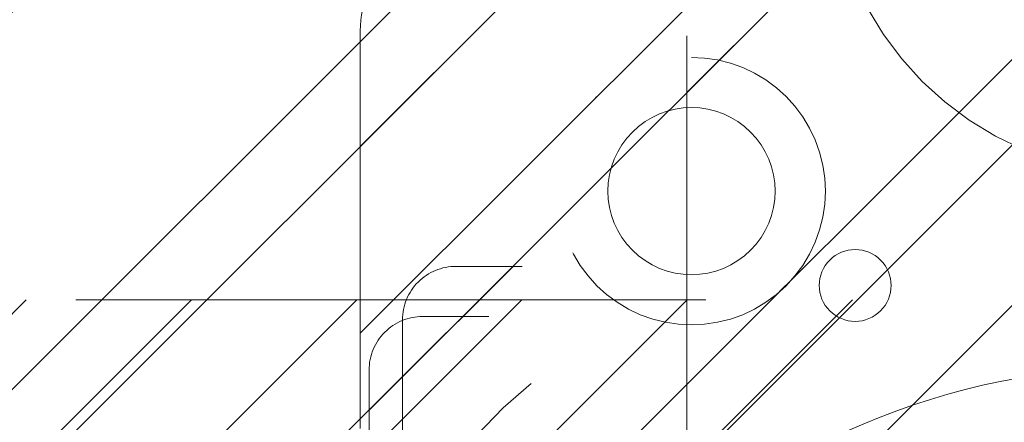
# Model space of a CAD drawing. Header units: inches. Extents: x -462 to -288, y -230 to 11.
# Tile 45 of 58: x -359.68 to -357.363, y 5.991 to 6.939. Entities that reach past the tile are written whole.
import ezdxf

# ---------------------------------------------------------------- set-up
doc = ezdxf.new("R2010")
doc.units = ezdxf.units.IN
doc.header["$LTSCALE"] = 32
doc.header["$MEASUREMENT"] = 0
doc.linetypes.add('Dash Style-1', pattern=[0.083328, 0.041656, -0.041672])
for name, color, linetype, lineweight in [('DashLine', 7, 'Dash Style-1', 13), ('DashLineFill', 7, 'Dash Style-1', 13), ('Drawing', 7, 'Continuous', 18), ('None', 7, 'Continuous', 18), ('SolidLine', 7, 'Continuous', 15), ('Wood_1-H', 7, 'Continuous', 13)]:
    doc.layers.add(name, color=color, linetype=linetype, lineweight=lineweight)
doc.layers.add('Electrical', color=1, linetype='Dash Style-1', lineweight=15, true_color=0xff0000)
pattern_1 = [(45, (0, 0), (-1.61301565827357, 1.935715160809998), []), (45, (-1.0608, 1.0608), (-0.4723460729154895, 0.4167612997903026), [])]

# ---------------------------------------------------------------- blocks, each defined once
blk = doc.blocks.new('Group-13')
at = {"layer": 'DashLine', "flags": 128}
blk.add_lwpolyline([(42.01968503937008, -13.27551181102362), (72.01968503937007, -13.27551181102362), (72.01968503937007, -15.69677165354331), (42.01968503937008, -15.69677165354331)], close=True, dxfattribs=at)
blk = doc.blocks.new('Group-16')
at = {"layer": 'Electrical', "linetype": 'Continuous', "lineweight": 5, "true_color": 0xdd0000}
h = blk.add_hatch(dxfattribs=at)
h.set_pattern_fill('ElectricalHatch', color=12, style=0, pattern_type=2)
h.set_pattern_definition([(45, (0, 0), (-0.3333333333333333, -0.7222222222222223), [])])
edge = h.paths.add_edge_path()
edge.add_arc((12.76771653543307, -16.00935039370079), 0.3125, 180, 270)
edge.add_line((12.76771653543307, -16.32185039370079), (131.2716535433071, -16.32185039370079))
edge.add_arc((131.2716535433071, -16.00935039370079), 0.3125, 270, 360)
edge.add_arc((131.2716535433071, -16.00935039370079), 0.3125, 0, 90)
edge.add_line((131.2716535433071, -15.69685039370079), (12.76771653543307, -15.69685039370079))
edge.add_arc((12.76771653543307, -16.00935039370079), 0.3125, 90, 180)
at = {"layer": 'Electrical', "flags": 128}
blk.add_lwpolyline([(12.45521653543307, -16.00935039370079, 0.414213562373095), (12.76771653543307, -16.32185039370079), (131.2716535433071, -16.32185039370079, 0.414213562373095), (131.5841535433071, -16.00935039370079, 0.414213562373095), (131.2716535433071, -15.69685039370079), (12.76771653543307, -15.69685039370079, 0.414213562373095)], format="xyb", close=True, dxfattribs=at)
at = {"layer": 'None'}
blk.add_blockref('Group-13', (0, 0), dxfattribs=at)
blk = doc.blocks.new('Group-17')
at = {"layer": 'None'}
blk.add_blockref('Group-16', (0, 0), dxfattribs=at)
blk = doc.blocks.new('Group-18')
at = {"layer": 'None'}
blk.add_blockref('Group-17', (0, 0), dxfattribs=at)
blk = doc.blocks.new('SL Overhead (2D)')
at = {"layer": 'None'}
blk.add_blockref('Group-18', (0, 0), dxfattribs=at)
at = {"layer": 'Drawing', "color": 0, "flags": 1}
for tag in ['Tag', 'Catalog', 'Option1', 'Option2', 'Option3', 'Option4', 'Option5', 'Option6', 'Option7', 'Option8', 'Option9', 'Option10', 'Option11', 'Option12', 'Custom', 'FinishGroup', 'Discount', 'Item2', 'Item3', 'Item6', 'Item9', 'Item10', 'Item12', 'Item13', 'Item16', 'Item19', 'Item20', 'Item21', 'Item22', 'Item23', 'Item24', 'Item25', 'Item8', 'Item18', 'Item1', 'Item4', 'Item5', 'Item7', 'Item11', 'Item14', 'Item15', 'Item17']:
    blk.add_attdef(tag, (-60.52275906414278, -147.0264635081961), '', height=0.007086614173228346, dxfattribs=at)
blk = doc.blocks.new('1BRPFY-Leg_Plate (2D)')
at = {"layer": 'DashLineFill', "linetype": 'Continuous', "lineweight": 13}
h = blk.add_hatch(dxfattribs=at)
h.set_pattern_fill('Steel', color=253, style=0, pattern_type=2)
h.set_pattern_definition(pattern_1)
edge = h.paths.add_edge_path()
edge.add_arc((-1.704724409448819, -1.704724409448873), 0.125984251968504, 179.9999999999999, 269.9999999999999)
edge.add_line((-1.704724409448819, -1.830708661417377), (1.704724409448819, -1.830708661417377))
edge.add_arc((1.704724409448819, -1.704724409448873), 0.125984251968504, 270.0000000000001, 360.0000000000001)
edge.add_line((1.830708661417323, -1.704724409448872), (1.830708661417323, 1.704724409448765))
edge.add_arc((1.704724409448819, 1.704724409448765), 0.1259842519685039, 0, 90)
edge.add_line((1.704724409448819, 1.830708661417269), (-1.704724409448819, 1.830708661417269))
edge.add_arc((-1.704724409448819, 1.704724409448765), 0.1259842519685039, 90, 180)
edge.add_line((-1.830708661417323, 1.704724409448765), (-1.830708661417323, -1.704724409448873))
at = {"layer": 'DashLineFill', "flags": 128}
blk.add_lwpolyline([(-1.830708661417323, -1.704724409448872, 0.414213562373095), (-1.704724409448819, -1.830708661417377), (1.704724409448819, -1.830708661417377, 0.414213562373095), (1.830708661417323, -1.704724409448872), (1.830708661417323, 1.704724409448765, 0.414213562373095), (1.704724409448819, 1.830708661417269), (-1.704724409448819, 1.830708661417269, 0.414213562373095), (-1.830708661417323, 1.704724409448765)], format="xyb", close=True, dxfattribs=at)
blk = doc.blocks.new('1BRPX5-Util_Bkt_Sm-F (2D)')
at = {"layer": 'DashLineFill', "linetype": 'Continuous', "lineweight": 13}
h = blk.add_hatch(dxfattribs=at)
h.set_pattern_fill('Steel', color=253, style=0, pattern_type=2)
h.set_pattern_definition(pattern_1)
edge = h.paths.add_edge_path()
edge.add_line((-4.468503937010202, 4.413385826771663), (-3.12992125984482, 4.413385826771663))
edge.add_line((-3.12992125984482, 4.413385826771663), (-3.12992125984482, -1.854330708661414))
edge.add_line((-3.12992125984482, -1.854330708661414), (-4.468503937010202, -1.854330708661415))
edge.add_line((-4.468503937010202, -1.854330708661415), (-4.468503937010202, -1.988188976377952))
edge.add_line((-4.468503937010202, -1.988188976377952), (-2.421259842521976, -1.988188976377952))
edge.add_line((-2.421259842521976, -1.988188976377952), (-2.421259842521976, -2.366141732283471))
edge.add_arc((-2.303149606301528, -2.366141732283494), 0.1181102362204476, 179.9999999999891, 270.000000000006)
edge.add_line((-2.303149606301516, -2.484251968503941), (2.303149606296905, -2.484251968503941))
edge.add_arc((2.303149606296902, -2.366141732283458), 0.1181102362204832, 270.0000000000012, 359.9999999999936)
edge.add_line((2.421259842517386, -2.366141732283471), (2.421259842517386, -1.988188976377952))
edge.add_line((2.421259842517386, -1.988188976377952), (4.468503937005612, -1.988188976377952))
edge.add_line((4.468503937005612, -1.988188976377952), (4.468503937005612, -1.854330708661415))
edge.add_line((4.468503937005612, -1.854330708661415), (3.12992125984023, -1.854330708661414))
edge.add_line((3.12992125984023, -1.854330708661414), (3.12992125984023, 4.413385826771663))
edge.add_line((3.12992125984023, 4.413385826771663), (4.468503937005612, 4.413385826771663))
edge.add_line((4.468503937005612, 4.413385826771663), (4.468503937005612, 4.547244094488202))
edge.add_line((4.468503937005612, 4.547244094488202), (2.421259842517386, 4.547244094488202))
edge.add_line((2.421259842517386, 4.547244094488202), (2.421259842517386, 4.925196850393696))
edge.add_arc((2.303149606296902, 4.925196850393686), 0.1181102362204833, 5.365542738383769e-12, 89.99999999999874)
edge.add_line((2.303149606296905, 5.043307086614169), (-2.303149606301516, 5.043307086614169))
edge.add_arc((-2.303149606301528, 4.92519685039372), 0.1181102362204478, 89.99999999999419, 180.0000000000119)
edge.add_line((-2.421259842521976, 4.925196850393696), (-2.421259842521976, 4.547244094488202))
edge.add_line((-2.421259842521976, 4.547244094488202), (-4.468503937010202, 4.547244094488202))
edge.add_line((-4.468503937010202, 4.547244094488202), (-4.468503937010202, 4.413385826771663))
blk = doc.blocks.new('Slate-LegBrace (2D)')
at = {"layer": 'DashLineFill', "linetype": 'Continuous', "lineweight": 13}
h = blk.add_hatch(dxfattribs=at)
h.set_pattern_fill('Steel', color=253, style=0, pattern_type=2)
h.set_pattern_definition(pattern_1)
edge = h.paths.add_edge_path()
edge.add_line((-2.199587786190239, 0.1351515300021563), (-1.374775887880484, 0.1351515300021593))
edge.add_arc((3.636636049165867e-15, 0.01355418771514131), 1.380142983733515, 5.054592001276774, 174.9454079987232, ccw=False)
edge.add_line((1.374775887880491, 0.1351515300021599), (2.199718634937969, 0.1351515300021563))
edge.add_arc((6.542437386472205e-05, 0.01705725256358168), 2.202821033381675, 3.07312710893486, 176.9268728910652)
h = blk.add_hatch(dxfattribs=at)
h.set_pattern_fill('Steel', color=253, style=0, pattern_type=2)
h.set_pattern_definition(pattern_1)
h.paths.add_polyline_path([(-0.6866374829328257, 1.819226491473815), (-0.6949338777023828, 1.819634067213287), (-0.7031503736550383, 1.820852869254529), (-0.7112078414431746, 1.822871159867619), (-0.719028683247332, 1.825669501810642), (-0.7265375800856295, 1.829220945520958), (-0.7336622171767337, 1.833491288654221), (-0.7403339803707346, 1.83843940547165), (-0.7464886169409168, 1.844017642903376), (-0.7520668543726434, 1.850172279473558), (-0.7570149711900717, 1.856844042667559), (-0.7612853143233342, 1.863968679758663), (-0.7648367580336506, 1.871477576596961), (-0.7676350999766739, 1.879298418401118), (-0.7696533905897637, 1.887355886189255), (-0.7708721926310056, 1.89557238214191), (-0.7712797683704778, 1.903868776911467), (-0.7708721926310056, 1.912165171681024), (-0.7696533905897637, 1.92038166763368), (-0.7676350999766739, 1.928439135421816), (-0.7648367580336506, 1.936259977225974), (-0.7612853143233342, 1.943768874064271), (-0.7570149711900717, 1.950893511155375), (-0.7520668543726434, 1.957565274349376), (-0.7464886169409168, 1.963719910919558), (-0.7403339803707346, 1.969298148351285), (-0.7336622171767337, 1.974246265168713), (-0.7265375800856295, 1.978516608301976), (-0.719028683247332, 1.982068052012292), (-0.7112078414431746, 1.984866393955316), (-0.7031503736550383, 1.986884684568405), (-0.6949338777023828, 1.988103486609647), (-0.6866374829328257, 1.988511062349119), (-0.6783410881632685, 1.988103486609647), (-0.670124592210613, 1.986884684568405), (-0.6620671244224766, 1.984866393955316), (-0.6542462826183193, 1.982068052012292), (-0.6467373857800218, 1.978516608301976), (-0.6396127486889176, 1.974246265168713), (-0.6329409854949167, 1.969298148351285), (-0.6267863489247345, 1.963719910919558), (-0.6212081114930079, 1.957565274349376), (-0.6162599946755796, 1.950893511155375), (-0.6119896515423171, 1.943768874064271), (-0.6084382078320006, 1.936259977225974), (-0.6056398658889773, 1.928439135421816), (-0.6036215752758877, 1.92038166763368), (-0.6024027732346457, 1.912165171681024), (-0.6019951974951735, 1.903868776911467), (-0.6024027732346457, 1.89557238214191), (-0.6036215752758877, 1.887355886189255), (-0.6056398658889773, 1.879298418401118), (-0.6084382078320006, 1.871477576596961), (-0.6119896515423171, 1.863968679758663), (-0.6162599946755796, 1.856844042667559), (-0.6212081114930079, 1.850172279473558), (-0.6267863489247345, 1.844017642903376), (-0.6329409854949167, 1.83843940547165), (-0.6396127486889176, 1.833491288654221), (-0.6467373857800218, 1.829220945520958), (-0.6542462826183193, 1.825669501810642), (-0.6620671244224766, 1.822871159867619), (-0.670124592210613, 1.820852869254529), (-0.6783410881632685, 1.819634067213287)])
at = {"layer": 'DashLineFill', "flags": 128}
blk.add_lwpolyline([(-2.199587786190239, 0.1351515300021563), (-1.374775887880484, 0.1351515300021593, -0.9154551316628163), (1.374775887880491, 0.1351515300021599), (2.199718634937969, 0.1351515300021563, 0.9477524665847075)], format="xyb", close=True, dxfattribs=at)
blk.add_lwpolyline([(-0.6866374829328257, 1.819226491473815), (-0.6949338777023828, 1.819634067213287), (-0.7031503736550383, 1.820852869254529), (-0.7112078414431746, 1.822871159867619), (-0.719028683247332, 1.825669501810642), (-0.7265375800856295, 1.829220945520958), (-0.7336622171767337, 1.833491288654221), (-0.7403339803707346, 1.83843940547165), (-0.7464886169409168, 1.844017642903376), (-0.7520668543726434, 1.850172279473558), (-0.7570149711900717, 1.856844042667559), (-0.7612853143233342, 1.863968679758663), (-0.7648367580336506, 1.871477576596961), (-0.7676350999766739, 1.879298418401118), (-0.7696533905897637, 1.887355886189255), (-0.7708721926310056, 1.89557238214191), (-0.7712797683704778, 1.903868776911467), (-0.7708721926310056, 1.912165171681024), (-0.7696533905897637, 1.92038166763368), (-0.7676350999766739, 1.928439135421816), (-0.7648367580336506, 1.936259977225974), (-0.7612853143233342, 1.943768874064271), (-0.7570149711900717, 1.950893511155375), (-0.7520668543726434, 1.957565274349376), (-0.7464886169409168, 1.963719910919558), (-0.7403339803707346, 1.969298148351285), (-0.7336622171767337, 1.974246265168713), (-0.7265375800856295, 1.978516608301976), (-0.719028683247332, 1.982068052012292), (-0.7112078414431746, 1.984866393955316), (-0.7031503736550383, 1.986884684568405), (-0.6949338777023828, 1.988103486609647), (-0.6866374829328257, 1.988511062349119), (-0.6783410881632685, 1.988103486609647), (-0.670124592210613, 1.986884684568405), (-0.6620671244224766, 1.984866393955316), (-0.6542462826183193, 1.982068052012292), (-0.6467373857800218, 1.978516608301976), (-0.6396127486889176, 1.974246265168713), (-0.6329409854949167, 1.969298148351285), (-0.6267863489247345, 1.963719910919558), (-0.6212081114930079, 1.957565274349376), (-0.6162599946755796, 1.950893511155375), (-0.6119896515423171, 1.943768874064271), (-0.6084382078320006, 1.936259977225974), (-0.6056398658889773, 1.928439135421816), (-0.6036215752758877, 1.92038166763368), (-0.6024027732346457, 1.912165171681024), (-0.6019951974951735, 1.903868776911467), (-0.6024027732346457, 1.89557238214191), (-0.6036215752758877, 1.887355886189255), (-0.6056398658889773, 1.879298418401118), (-0.6084382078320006, 1.871477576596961), (-0.6119896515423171, 1.863968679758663), (-0.6162599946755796, 1.856844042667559), (-0.6212081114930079, 1.850172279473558), (-0.6267863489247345, 1.844017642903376), (-0.6329409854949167, 1.83843940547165), (-0.6396127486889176, 1.833491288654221), (-0.6467373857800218, 1.829220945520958), (-0.6542462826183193, 1.825669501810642), (-0.6620671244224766, 1.822871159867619), (-0.670124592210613, 1.820852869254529), (-0.6783410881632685, 1.819634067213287)], close=True, dxfattribs=at)
blk = doc.blocks.new('TLLegSleeve (2D)')
at = {"layer": 'DashLineFill', "linetype": 'Continuous', "lineweight": 13}
h = blk.add_hatch(dxfattribs=at)
h.set_pattern_fill('Steel', color=253, style=0, pattern_type=2)
h.set_pattern_definition(pattern_1)
edge = h.paths.add_edge_path()
edge.add_line((1.08267716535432, 1.402343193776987), (1.08267716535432, 2.913385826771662))
edge.add_arc((-1.707523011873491e-13, 2.913385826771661), 1.08267716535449, 4.479377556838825e-14, 180)
edge.add_line((-1.082677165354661, 2.913385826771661), (-1.08267716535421, 1.402343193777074))
edge.add_arc((-1.332267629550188e-15, 2.886579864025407e-15), 1.771653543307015, 127.6698869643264, 412.330113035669)
edge.add_line((1.08267716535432, 1.402343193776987), (1.08267716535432, 1.402343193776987))
edge = h.paths.add_edge_path()
edge.add_arc((1.665334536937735e-15, 2.91338582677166), 0.7480314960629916, 180, 360)
edge.add_arc((1.665334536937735e-15, 2.91338582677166), 0.7480314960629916, 9.54166404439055e-15, 180)
edge.add_line((-0.7480314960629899, 2.91338582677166), (-0.7480314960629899, 2.91338582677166))
edge = h.paths.add_edge_path()
edge.add_arc((-1.723066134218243e-13, 5.70119602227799e-16), 1.437007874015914, 180, 360)
edge.add_arc((-1.723066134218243e-13, 9.149983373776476e-17), 1.437007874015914, 9.541664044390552e-15, 180)
edge.add_line((-1.437007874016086, 3.308097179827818e-16), (-1.437007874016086, 3.308097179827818e-16))
at = {"layer": 'DashLine', "color": 8, "flags": 128}
for points in [[(0.9645669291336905, 2.913385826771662), (0.9599222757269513, 2.818841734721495), (0.9460330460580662, 2.725208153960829), (0.9230330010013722, 2.633386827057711), (0.8911436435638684, 2.544262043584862), (0.8506720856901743, 2.458692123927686), (0.8020080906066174, 2.37750115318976), (0.7456203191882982, 2.301471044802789), (0.6820518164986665, 2.231334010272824), (0.6119147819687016, 2.167765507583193), (0.5358846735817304, 2.111377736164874), (0.4546937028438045, 2.062713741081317), (0.3691237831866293, 2.022242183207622), (0.2799989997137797, 1.990352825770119), (0.1881776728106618, 1.967352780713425), (0.09454409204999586, 1.95346355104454), (-1.71201635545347e-13, 1.9488188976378), (-0.09454409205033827, 1.95346355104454), (-0.1881776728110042, 1.967352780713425), (-0.2799989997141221, 1.990352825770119), (-0.3691237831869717, 2.022242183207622), (-0.454693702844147, 2.062713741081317), (-0.5358846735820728, 2.111377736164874), (-0.611914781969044, 2.167765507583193), (-0.6820518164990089, 2.231334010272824), (-0.7456203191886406, 2.301471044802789), (-0.8020080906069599, 2.37750115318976), (-0.8506720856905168, 2.458692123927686), (-0.8911436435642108, 2.544262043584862), (-0.9230330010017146, 2.633386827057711), (-0.9460330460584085, 2.725208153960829), (-0.9599222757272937, 2.818841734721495), (-0.9645669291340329, 2.913385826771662), (-0.9599222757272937, 3.007929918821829), (-0.9460330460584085, 3.101563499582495), (-0.9230330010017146, 3.193384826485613), (-0.8911436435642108, 3.282509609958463), (-0.8506720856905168, 3.368079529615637), (-0.8020080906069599, 3.449270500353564), (-0.7456203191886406, 3.525300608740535), (-0.6820518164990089, 3.5954376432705), (-0.611914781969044, 3.659006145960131), (-0.5358846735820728, 3.715393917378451), (-0.454693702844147, 3.764057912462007), (-0.3691237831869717, 3.804529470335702), (-0.2799989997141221, 3.836418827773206), (-0.1881776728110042, 3.859418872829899), (-0.09454409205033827, 3.873308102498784), (-1.71201635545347e-13, 3.877952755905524), (0.09454409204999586, 3.873308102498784), (0.1881776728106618, 3.859418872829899), (0.2799989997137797, 3.836418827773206), (0.3691237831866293, 3.804529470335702), (0.4546937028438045, 3.764057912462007), (0.5358846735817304, 3.715393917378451), (0.6119147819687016, 3.659006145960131), (0.6820518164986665, 3.5954376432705), (0.7456203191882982, 3.525300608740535), (0.8020080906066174, 3.449270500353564), (0.8506720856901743, 3.368079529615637), (0.8911436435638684, 3.282509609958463), (0.9230330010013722, 3.193384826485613), (0.9460330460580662, 3.101563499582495), (0.9599222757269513, 3.007929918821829)], [(1.653543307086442, 1.118599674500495e-14), (1.645581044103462, -0.1620755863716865), (1.621770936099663, -0.3225902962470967), (1.582342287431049, -0.4799982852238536), (1.527674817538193, -0.6327836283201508), (1.45829500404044, -0.7794749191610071), (1.374871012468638, -0.9186594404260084), (1.278206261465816, -1.048996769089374), (1.169231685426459, -1.169231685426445), (1.048996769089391, -1.278206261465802), (0.918659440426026, -1.374871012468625), (0.7794749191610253, -1.458295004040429), (0.6327836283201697, -1.527674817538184), (0.4799982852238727, -1.582342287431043), (0.3225902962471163, -1.621770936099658), (0.1620755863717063, -1.645581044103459), (8.723964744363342e-15, -1.653543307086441), (-0.162075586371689, -1.645581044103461), (-0.3225902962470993, -1.621770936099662), (-0.4799982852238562, -1.582342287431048), (-0.6327836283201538, -1.527674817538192), (-0.7794749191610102, -1.458295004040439), (-0.9186594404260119, -1.374871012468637), (-1.048996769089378, -1.278206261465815), (-1.169231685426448, -1.169231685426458), (-1.278206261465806, -1.048996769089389), (-1.374871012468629, -0.9186594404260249), (-1.458295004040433, -0.7794749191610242), (-1.527674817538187, -0.6327836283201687), (-1.582342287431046, -0.4799982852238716), (-1.621770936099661, -0.3225902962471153), (-1.645581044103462, -0.1620755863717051), (-1.653543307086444, -7.741682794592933e-15), (-1.645581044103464, 0.1620755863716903), (-1.621770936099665, 0.3225902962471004), (-1.582342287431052, 0.4799982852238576), (-1.527674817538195, 0.6327836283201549), (-1.458295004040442, 0.7794749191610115), (-1.37487101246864, 0.918659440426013), (-1.278206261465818, 1.048996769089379), (-1.169231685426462, 1.169231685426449), (-1.048996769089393, 1.278206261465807), (-0.9186594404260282, 1.37487101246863), (-0.7794749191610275, 1.458295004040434), (-0.6327836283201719, 1.527674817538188), (-0.479998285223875, 1.582342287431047), (-0.3225902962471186, 1.621770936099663), (-0.1620755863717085, 1.645581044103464), (-1.096189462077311e-14, 1.653543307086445), (0.1620755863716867, 1.645581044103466), (0.3225902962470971, 1.621770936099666), (0.479998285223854, 1.582342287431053), (0.6327836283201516, 1.527674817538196), (0.7794749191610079, 1.458295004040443), (0.9186594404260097, 1.374871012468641), (1.048996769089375, 1.278206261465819), (1.169231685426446, 1.169231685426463), (1.278206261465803, 1.048996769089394), (1.374871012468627, 0.9186594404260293), (1.458295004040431, 0.7794749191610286), (1.527674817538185, 0.6327836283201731), (1.582342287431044, 0.4799982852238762), (1.621770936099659, 0.3225902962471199), (1.64558104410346, 0.1620755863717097)]]:
    blk.add_lwpolyline(points, close=True, dxfattribs=at)
at = {"layer": 'DashLineFill', "flags": 128}
for points in [[(1.08267716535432, 1.402343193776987), (1.08267716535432, 2.913385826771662, 0.9999999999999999), (-1.082677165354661, 2.913385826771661), (-1.08267716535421, 1.402343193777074, 2.931618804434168), (1.08267716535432, 1.402343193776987)], [(-0.7480314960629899, 2.91338582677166, 0.9999999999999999), (0.7480314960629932, 2.91338582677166, 0.9999999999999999), (-0.7480314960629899, 2.91338582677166)]]:
    blk.add_lwpolyline(points, format="xyb", close=True, dxfattribs=at)
blk = doc.blocks.new('Group-27')
at = {"layer": 'SolidLine', "flags": 128}
blk.add_lwpolyline([(49.23228346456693, -5.31496062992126, -0.4142135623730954), (50.94488188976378, -3.602362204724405, -0.414213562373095), (52.65748031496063, -5.31496062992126, -0.4142135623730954), (50.94488188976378, -7.027559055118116, -0.414213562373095)], format="xyb", close=True, dxfattribs=at)
at = {"layer": 'Wood_1-H', "color": 7}
for name, p in [('1BRPX5-Util_Bkt_Sm-F (2D)', (50.94488188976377, -5.314960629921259)), ('TLLegSleeve (2D)', (50.94488188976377, -5.31496062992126)), ('Slate-LegBrace (2D)', (50.94488188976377, -5.31496062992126)), ('1BRPFY-Leg_Plate (2D)', (50.94488188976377, -5.31496062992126))]:
    blk.add_blockref(name, p, dxfattribs=at)
blk = doc.blocks.new('Group-28')
at = {"layer": 'None'}
blk.add_blockref('Group-27', (0, 0), dxfattribs=at)
blk = doc.blocks.new('SL Utility Cabinet (2D)')
at = {"layer": 'None'}
blk.add_blockref('Group-28', (0, 0), dxfattribs=at)
at = {"layer": 'Drawing', "color": 0, "flags": 1}
for tag in ['Tag', 'Catalog', 'Option1', 'Option2', 'Option3', 'Option4', 'Option5', 'Option6', 'Option7', 'Option8', 'Option9', 'Option10', 'Option11', 'Option12', 'Custom', 'FinishGroup', 'Discount', 'Item2', 'Item3', 'Item6', 'Item9', 'Item10', 'Item12', 'Item13', 'Item16', 'Item19', 'Item20', 'Item21', 'Item22', 'Item23', 'Item24', 'Item25', 'Item8', 'Item18', 'Item1', 'Item4', 'Item5', 'Item7', 'Item11', 'Item14', 'Item15', 'Item17']:
    blk.add_attdef(tag, (-48.51291654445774, 7.46335022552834), '', height=0.007086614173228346, dxfattribs=at)
blk = doc.blocks.new('1BRPT9-Bracket (2D)')
at = {"layer": 'DashLineFill', "linetype": 'Continuous', "lineweight": 13}
h = blk.add_hatch(dxfattribs=at)
h.set_pattern_fill('Steel', color=253, style=0, pattern_type=2)
h.set_pattern_definition(pattern_1)
edge = h.paths.add_edge_path()
edge.add_arc((1.677931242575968, -8.488188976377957), 0.2519685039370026, 269.999999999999, 360.0000000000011)
edge.add_line((1.929899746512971, -8.488188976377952), (1.929899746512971, -7.480314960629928))
edge.add_line((1.929899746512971, -7.480314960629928), (2.323600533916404, -7.480314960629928))
edge.add_line((2.323600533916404, -7.480314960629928), (2.323600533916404, 7.461135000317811))
edge.add_line((2.323600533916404, 7.461135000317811), (1.929899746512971, 7.480314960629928))
edge.add_line((1.929899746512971, 7.480314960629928), (1.929899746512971, 8.488188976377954))
edge.add_arc((1.677931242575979, 8.488188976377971), 0.2519685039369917, 359.999999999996, 450.0000000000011)
edge.add_line((1.677931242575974, 8.740157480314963), (-2.32206875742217, 8.740157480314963))
edge.add_line((-2.32206875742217, 8.740157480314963), (-2.32206875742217, -8.74015748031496))
edge.add_line((-2.32206875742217, -8.74015748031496), (1.677931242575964, -8.74015748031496))
h = blk.add_hatch(dxfattribs=at)
h.set_pattern_fill('Steel', color=253, style=0, pattern_type=2)
h.set_pattern_definition(pattern_1)
h.paths.add_polyline_path([(1.150372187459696, -8.425196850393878), (1.119500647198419, -8.423680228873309), (1.088926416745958, -8.419144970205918), (1.058943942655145, -8.411634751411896), (1.029841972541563, -8.401221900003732), (1.00190077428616, -8.388006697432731), (0.9753894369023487, -8.372116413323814), (0.9505632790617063, -8.353704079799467), (0.9276613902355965, -8.33294701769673), (0.9069043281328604, -8.31004512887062), (0.8884919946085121, -8.285218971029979), (0.8726017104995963, -8.258707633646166), (0.8593865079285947, -8.230766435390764), (0.8489736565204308, -8.201664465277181), (0.8414634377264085, -8.17168199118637), (0.8369281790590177, -8.141107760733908), (0.8354115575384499, -8.11023622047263), (0.8369281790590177, -8.079364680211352), (0.8414634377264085, -8.048790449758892), (0.8489736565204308, -8.018807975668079), (0.8593865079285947, -7.989706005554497), (0.8726017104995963, -7.961764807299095), (0.8884919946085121, -7.935253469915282), (0.9069043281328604, -7.91042731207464), (0.9276613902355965, -7.887525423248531), (0.9505632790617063, -7.866768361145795), (0.9753894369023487, -7.848356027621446), (1.00190077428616, -7.832465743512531), (1.029841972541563, -7.819250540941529), (1.058943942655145, -7.808837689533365), (1.088926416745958, -7.801327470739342), (1.119500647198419, -7.796792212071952), (1.150372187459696, -7.795275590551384), (1.181243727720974, -7.796792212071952), (1.211817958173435, -7.801327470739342), (1.241800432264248, -7.808837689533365), (1.27090240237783, -7.819250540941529), (1.298843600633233, -7.832465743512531), (1.325354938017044, -7.848356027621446), (1.350181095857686, -7.866768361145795), (1.373082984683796, -7.887525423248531), (1.393840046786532, -7.91042731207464), (1.41225238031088, -7.935253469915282), (1.428142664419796, -7.961764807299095), (1.441357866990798, -7.989706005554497), (1.451770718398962, -8.018807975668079), (1.459280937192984, -8.048790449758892), (1.463816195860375, -8.079364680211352), (1.465332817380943, -8.11023622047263), (1.463816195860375, -8.141107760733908), (1.459280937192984, -8.17168199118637), (1.451770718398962, -8.201664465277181), (1.441357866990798, -8.230766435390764), (1.428142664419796, -8.258707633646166), (1.41225238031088, -8.285218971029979), (1.393840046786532, -8.31004512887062), (1.373082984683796, -8.33294701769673), (1.350181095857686, -8.353704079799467), (1.325354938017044, -8.372116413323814), (1.298843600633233, -8.388006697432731), (1.27090240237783, -8.401221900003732), (1.241800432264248, -8.411634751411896), (1.211817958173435, -8.419144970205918), (1.181243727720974, -8.423680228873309)])
h = blk.add_hatch(dxfattribs=at)
h.set_pattern_fill('Steel', color=253, style=0, pattern_type=2)
h.set_pattern_definition(pattern_1)
h.paths.add_polyline_path([(1.150372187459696, -8.307086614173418), (1.131077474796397, -8.306138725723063), (1.111968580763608, -8.303304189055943), (1.093229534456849, -8.29861030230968), (1.07504080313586, -8.292102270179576), (1.057577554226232, -8.2838427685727), (1.04100796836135, -8.273911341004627), (1.025491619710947, -8.262403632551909), (1.011177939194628, -8.2494304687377), (0.9982047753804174, -8.23511678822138), (0.9866970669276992, -8.219600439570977), (0.9767656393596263, -8.203030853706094), (0.9685061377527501, -8.185567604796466), (0.9619981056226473, -8.167378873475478), (0.9573042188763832, -8.148639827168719), (0.9544696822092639, -8.12953093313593), (0.9535217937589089, -8.11023622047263), (0.9544696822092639, -8.090941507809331), (0.9573042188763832, -8.071832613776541), (0.9619981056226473, -8.053093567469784), (0.9685061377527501, -8.034904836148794), (0.9767656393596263, -8.017441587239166), (0.9866970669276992, -8.000872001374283), (0.9982047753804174, -7.985355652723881), (1.011177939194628, -7.971041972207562), (1.025491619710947, -7.958068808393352), (1.04100796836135, -7.946561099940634), (1.057577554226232, -7.936629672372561), (1.07504080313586, -7.928370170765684), (1.093229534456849, -7.921862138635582), (1.111968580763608, -7.917168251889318), (1.131077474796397, -7.914333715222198), (1.150372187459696, -7.913385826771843), (1.169666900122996, -7.914333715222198), (1.188775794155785, -7.917168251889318), (1.207514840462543, -7.921862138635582), (1.225703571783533, -7.928370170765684), (1.243166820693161, -7.936629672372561), (1.259736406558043, -7.946561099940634), (1.275252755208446, -7.958068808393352), (1.289566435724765, -7.971041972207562), (1.302539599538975, -7.985355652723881), (1.314047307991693, -8.000872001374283), (1.323978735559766, -8.017441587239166), (1.332238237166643, -8.034904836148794), (1.338746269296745, -8.053093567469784), (1.34344015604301, -8.071832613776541), (1.346274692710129, -8.090941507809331), (1.347222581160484, -8.11023622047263), (1.346274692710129, -8.12953093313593), (1.34344015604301, -8.148639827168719), (1.338746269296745, -8.167378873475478), (1.332238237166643, -8.185567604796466), (1.323978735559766, -8.203030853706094), (1.314047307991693, -8.219600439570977), (1.302539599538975, -8.23511678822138), (1.289566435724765, -8.2494304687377), (1.275252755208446, -8.262403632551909), (1.259736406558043, -8.273911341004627), (1.243166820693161, -8.2838427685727), (1.225703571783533, -8.292102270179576), (1.207514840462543, -8.29861030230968), (1.188775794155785, -8.303304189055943), (1.169666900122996, -8.306138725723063)])
at = {"layer": 'DashLineFill', "flags": 128}
blk.add_lwpolyline([(1.677931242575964, -8.74015748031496, 0.4142135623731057), (1.929899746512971, -8.488188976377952), (1.929899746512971, -7.480314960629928), (2.323600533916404, -7.480314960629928), (2.323600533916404, 7.461135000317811), (1.929899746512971, 7.480314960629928), (1.929899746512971, 8.488188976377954, 0.4142135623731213), (1.677931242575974, 8.740157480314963), (-2.32206875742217, 8.740157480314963), (-2.32206875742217, -8.74015748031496)], format="xyb", close=True, dxfattribs=at)
for points in [[(1.150372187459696, -8.425196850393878), (1.119500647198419, -8.423680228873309), (1.088926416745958, -8.419144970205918), (1.058943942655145, -8.411634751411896), (1.029841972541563, -8.401221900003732), (1.00190077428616, -8.388006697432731), (0.9753894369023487, -8.372116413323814), (0.9505632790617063, -8.353704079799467), (0.9276613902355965, -8.33294701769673), (0.9069043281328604, -8.31004512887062), (0.8884919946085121, -8.285218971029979), (0.8726017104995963, -8.258707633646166), (0.8593865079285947, -8.230766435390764), (0.8489736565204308, -8.201664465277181), (0.8414634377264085, -8.17168199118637), (0.8369281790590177, -8.141107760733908), (0.8354115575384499, -8.11023622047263), (0.8369281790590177, -8.079364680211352), (0.8414634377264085, -8.048790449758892), (0.8489736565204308, -8.018807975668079), (0.8593865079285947, -7.989706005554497), (0.8726017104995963, -7.961764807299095), (0.8884919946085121, -7.935253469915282), (0.9069043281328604, -7.91042731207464), (0.9276613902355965, -7.887525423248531), (0.9505632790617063, -7.866768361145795), (0.9753894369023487, -7.848356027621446), (1.00190077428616, -7.832465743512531), (1.029841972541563, -7.819250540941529), (1.058943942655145, -7.808837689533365), (1.088926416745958, -7.801327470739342), (1.119500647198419, -7.796792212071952), (1.150372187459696, -7.795275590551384), (1.181243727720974, -7.796792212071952), (1.211817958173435, -7.801327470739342), (1.241800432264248, -7.808837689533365), (1.27090240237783, -7.819250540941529), (1.298843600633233, -7.832465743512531), (1.325354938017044, -7.848356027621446), (1.350181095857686, -7.866768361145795), (1.373082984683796, -7.887525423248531), (1.393840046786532, -7.91042731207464), (1.41225238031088, -7.935253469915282), (1.428142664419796, -7.961764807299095), (1.441357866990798, -7.989706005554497), (1.451770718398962, -8.018807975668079), (1.459280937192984, -8.048790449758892), (1.463816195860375, -8.079364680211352), (1.465332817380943, -8.11023622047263), (1.463816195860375, -8.141107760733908), (1.459280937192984, -8.17168199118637), (1.451770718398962, -8.201664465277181), (1.441357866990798, -8.230766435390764), (1.428142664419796, -8.258707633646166), (1.41225238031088, -8.285218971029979), (1.393840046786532, -8.31004512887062), (1.373082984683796, -8.33294701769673), (1.350181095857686, -8.353704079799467), (1.325354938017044, -8.372116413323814), (1.298843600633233, -8.388006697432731), (1.27090240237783, -8.401221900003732), (1.241800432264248, -8.411634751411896), (1.211817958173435, -8.419144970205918), (1.181243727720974, -8.423680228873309)], [(1.150372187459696, -8.307086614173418), (1.131077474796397, -8.306138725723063), (1.111968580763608, -8.303304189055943), (1.093229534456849, -8.29861030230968), (1.07504080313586, -8.292102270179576), (1.057577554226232, -8.2838427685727), (1.04100796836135, -8.273911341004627), (1.025491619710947, -8.262403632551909), (1.011177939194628, -8.2494304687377), (0.9982047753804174, -8.23511678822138), (0.9866970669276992, -8.219600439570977), (0.9767656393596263, -8.203030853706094), (0.9685061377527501, -8.185567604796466), (0.9619981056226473, -8.167378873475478), (0.9573042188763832, -8.148639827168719), (0.9544696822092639, -8.12953093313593), (0.9535217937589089, -8.11023622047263), (0.9544696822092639, -8.090941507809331), (0.9573042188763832, -8.071832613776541), (0.9619981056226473, -8.053093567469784), (0.9685061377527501, -8.034904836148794), (0.9767656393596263, -8.017441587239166), (0.9866970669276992, -8.000872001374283), (0.9982047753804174, -7.985355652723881), (1.011177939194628, -7.971041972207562), (1.025491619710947, -7.958068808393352), (1.04100796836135, -7.946561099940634), (1.057577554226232, -7.936629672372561), (1.07504080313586, -7.928370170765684), (1.093229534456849, -7.921862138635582), (1.111968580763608, -7.917168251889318), (1.131077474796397, -7.914333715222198), (1.150372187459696, -7.913385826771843), (1.169666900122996, -7.914333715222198), (1.188775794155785, -7.917168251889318), (1.207514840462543, -7.921862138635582), (1.225703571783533, -7.928370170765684), (1.243166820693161, -7.936629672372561), (1.259736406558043, -7.946561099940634), (1.275252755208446, -7.958068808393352), (1.289566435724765, -7.971041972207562), (1.302539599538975, -7.985355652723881), (1.314047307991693, -8.000872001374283), (1.323978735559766, -8.017441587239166), (1.332238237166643, -8.034904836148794), (1.338746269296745, -8.053093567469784), (1.34344015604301, -8.071832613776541), (1.346274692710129, -8.090941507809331), (1.347222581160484, -8.11023622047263), (1.346274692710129, -8.12953093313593), (1.34344015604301, -8.148639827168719), (1.338746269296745, -8.167378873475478), (1.332238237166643, -8.185567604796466), (1.323978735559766, -8.203030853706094), (1.314047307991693, -8.219600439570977), (1.302539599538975, -8.23511678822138), (1.289566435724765, -8.2494304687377), (1.275252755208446, -8.262403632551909), (1.259736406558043, -8.273911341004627), (1.243166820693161, -8.2838427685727), (1.225703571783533, -8.292102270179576), (1.207514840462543, -8.29861030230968), (1.188775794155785, -8.303304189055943), (1.169666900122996, -8.306138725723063)]]:
    blk.add_lwpolyline(points, close=True, dxfattribs=at)
blk = doc.blocks.new('Group-65')
at = {"layer": 'None', "color": 7, "rotation": 180}
blk.add_blockref('1BRPT9-Bracket (2D)', (49.87007874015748, -11.41732283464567), dxfattribs=at)
at = {"layer": 'None', "color": 7}
blk.add_blockref('1BRPFY-Leg_Plate (2D)', (49.87007874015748, -5.31496062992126), dxfattribs=at)
blk = doc.blocks.new('Group-67')
at = {"layer": 'None'}
blk.add_blockref('Group-65', (0, 0), dxfattribs=at)
blk = doc.blocks.new('SL Credenza Desk Top (2D)')
at = {"layer": 'None'}
blk.add_blockref('Group-67', (0, 0), dxfattribs=at)
at = {"layer": 'Drawing', "color": 0, "flags": 1}
for tag in ['Tag', 'Catalog', 'Option1', 'Option2', 'Option3', 'Option4', 'Option5', 'Option6', 'Option7', 'Option8', 'Option9', 'Option10', 'Option11', 'Option12', 'Custom', 'FinishGroup', 'Discount', 'Item2', 'Item3', 'Item6', 'Item9', 'Item10', 'Item12', 'Item13', 'Item16', 'Item19', 'Item20', 'Item21', 'Item22', 'Item23', 'Item24', 'Item25', 'Item8', 'Item18', 'Item1', 'Item4', 'Item5', 'Item7', 'Item11', 'Item14', 'Item15', 'Item17']:
    blk.add_attdef(tag, (-47.35957234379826, -5.664367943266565), '', height=0.007086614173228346, dxfattribs=at)

msp = doc.modelspace()

# ---------------------------------------------------------------- block references
at = {"layer": 'Drawing'}
for name, p in [('SL Overhead (2D)', (-419.991925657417, 21.97637795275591)), ('SL Utility Cabinet (2D)', (-407.972240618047, 9.724409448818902))]:
    msp.add_blockref(name, p, dxfattribs=at)

# ---------------------------------------------------------------- next in the draw order: block references
msp.add_blockref('SL Credenza Desk Top (2D)', (-406.8188964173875, 9.842519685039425), dxfattribs=at)

doc.saveas('drawing.dxf')
